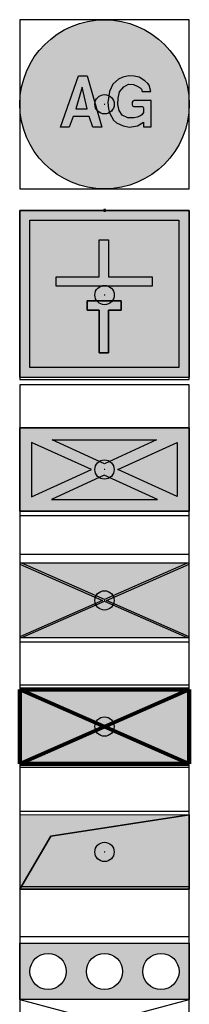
# Model space of a CAD drawing. Header units: millimetres. Extents: x -20879 to 80472, y -12121 to 39016.
# Tile 39 of 63: x 11669 to 12370, y 26573 to 30648. Entities that reach past the tile are written whole.
import ezdxf

# ---------------------------------------------------------------- set-up
doc = ezdxf.new("R2010")
doc.units = ezdxf.units.MM
doc.linetypes.add('0', pattern=[0])
doc.layers.add('DVD-VB-V_TEXT', color=7, linetype='Continuous')
doc.layers.add('FL------_DIV', color=7, linetype='Continuous')
doc.layers.add('RVB-VB-V_Aanwijslijn', color=7, linetype='Continuous', true_color=0xff0001)
doc.styles.add('DVD_ALG 1.8mm_RE', font='arial.ttf', dxfattribs={"height": 1.8})

# ---------------------------------------------------------------- blocks, each defined once
blk = doc.blocks.new('RVB_DIV_001_icon')
at = {"layer": 'FL------_DIV', "linetype": 'Continuous', "true_color": 0xbd3632}
blk.add_hatch(color=15, dxfattribs=at).paths.add_polyline_path([(-3.49999795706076, 0, 1), (3.49999795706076, 0, 1)])
at = {"layer": 'FL------_DIV', "true_color": 0xf4f8f4}
h = blk.add_hatch(color=7, dxfattribs=at)
h.paths.add_polyline_path([(-1.079256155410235, 1.179963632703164), (-0.7230842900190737, 1.179963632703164), (-0.1104327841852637, -0.9544190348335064), (-0.4808725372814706, -0.9544190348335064), (-0.6323716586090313, -0.5129060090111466), (-1.302604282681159, -0.5129060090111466), (-1.456829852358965, -0.9544190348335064), (-1.827242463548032, -0.9544190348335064)])
h.paths.add_polyline_path([(-0.7207063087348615, -0.1840686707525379), (-0.9245013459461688, 0.7040111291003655), (-1.189848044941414, -0.1840686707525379)], flags=16)
h.paths.add_polyline_path([(1.559972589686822, 0.5342871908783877), (1.905446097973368, 0.5341811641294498), (1.839114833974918, 0.7947212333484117), (1.787996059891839, 0.8573904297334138), (1.669835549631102, 0.964871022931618), (1.430268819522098, 1.118561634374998), (1.228322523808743, 1.162622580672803), (1.001206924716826, 1.172882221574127), (0.7480123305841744, 1.12069971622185), (0.5735073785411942, 1.041849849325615), (0.337493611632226, 0.8268115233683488), (0.1983379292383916, 0.5217811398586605), (0.1373640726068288, 0.0785572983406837), (0.1587396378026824, -0.1934203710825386), (0.2037890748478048, -0.3558751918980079), (0.3634377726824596, -0.6545456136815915), (0.4973296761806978, -0.7696272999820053), (0.7681857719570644, -0.8917080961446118), (1.034552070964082, -0.946751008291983), (1.361385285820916, -0.8935791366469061), (1.609102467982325, -0.7358802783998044), (1.609102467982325, -0.9325627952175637), (1.925647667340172, -0.9325627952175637), (1.920785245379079, 0.1567653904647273), (1.766854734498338, 0.1576742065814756), (1.219905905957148, 0.1576742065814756), (1.166600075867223, 0.1239543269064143), (1.144156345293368, 0.08716128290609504), (1.144156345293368, -0.01862123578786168), (1.171810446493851, -0.07288841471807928), (1.203072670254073, -0.08913415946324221), (1.245155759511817, -0.09795177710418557), (1.564908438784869, -0.09795177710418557), (1.597185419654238, -0.1139033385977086), (1.606991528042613, -0.1420389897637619), (1.606991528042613, -0.335968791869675), (1.54238415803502, -0.4337628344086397), (1.463935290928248, -0.4946298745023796), (1.349281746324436, -0.5349224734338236), (1.219665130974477, -0.5641805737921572), (0.9674861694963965, -0.5641805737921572), (0.7318734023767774, -0.4505689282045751), (0.5972075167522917, -0.256639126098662), (0.5467340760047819, -0.009803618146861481), (0.5551506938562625, 0.2546662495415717), (0.6224836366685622, 0.5191089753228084), (0.7907634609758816, 0.7218572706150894), (0.9927097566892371, 0.8364574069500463), (1.197773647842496, 0.8148741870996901), (1.353001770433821, 0.7484193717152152), (1.471270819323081, 0.6745806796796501), (1.523013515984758, 0.6228936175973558)])
at = {"layer": 'Defpoints'}
blk.add_lwpolyline([(-3.5, -3.5), (3.5, -3.5), (3.5, 3.5), (-3.5, 3.5)], close=True, dxfattribs=at)
at = {"layer": 'FL------_DIV', "color": 15, "linetype": '0', "true_color": 0xbd3632}
for p, q in [((-1.827242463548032, -0.9544190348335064), (-1.079256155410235, 1.179963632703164)), ((-1.079256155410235, 1.179963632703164), (-0.7230842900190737, 1.179963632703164)), ((-0.7230842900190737, 1.179963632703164), (-0.1104327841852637, -0.9544190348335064)), ((0.337493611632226, 0.8268115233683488), (0.1983379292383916, 0.5217811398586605)), ((0.5735073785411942, 1.041849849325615), (0.337493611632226, 0.8268115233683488)), ((0.7480123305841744, 1.12069971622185), (0.5735073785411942, 1.041849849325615)), ((1.001206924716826, 1.172882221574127), (0.7480123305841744, 1.12069971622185)), ((0.7907634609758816, 0.7218572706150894), (0.9927097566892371, 0.8364574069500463)), ((0.9927097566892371, 0.8364574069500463), (1.197773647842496, 0.8148741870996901)), ((1.228322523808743, 1.162622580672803), (1.001206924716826, 1.172882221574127)), ((1.430268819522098, 1.118561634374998), (1.228322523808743, 1.162622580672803)), ((1.669835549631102, 0.964871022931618), (1.430268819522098, 1.118561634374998)), ((1.787996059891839, 0.8573904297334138), (1.669835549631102, 0.964871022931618)), ((1.839114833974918, 0.7947212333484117), (1.787996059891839, 0.8573904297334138)), ((0.1983379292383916, 0.5217811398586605), (0.1373640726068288, 0.0785572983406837)), ((0.5551506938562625, 0.2546662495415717), (0.6224836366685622, 0.5191089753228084)), ((0.6224836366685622, 0.5191089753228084), (0.7907634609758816, 0.7218572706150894)), ((1.197773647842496, 0.8148741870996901), (1.353001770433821, 0.7484193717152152)), ((1.353001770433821, 0.7484193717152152), (1.471270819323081, 0.6745806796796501)), ((1.471270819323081, 0.6745806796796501), (1.523013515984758, 0.6228936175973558)), ((1.523013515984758, 0.6228936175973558), (1.559972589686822, 0.5342871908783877)), ((1.559972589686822, 0.5342871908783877), (1.559972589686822, 0.5342871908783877)), ((1.559972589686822, 0.5342871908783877), (1.559972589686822, 0.5342871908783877)), ((1.559972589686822, 0.5342871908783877), (1.905446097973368, 0.5341811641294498)), ((1.559972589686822, 0.5342871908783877), (1.559972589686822, 0.5342871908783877)), ((1.905446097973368, 0.5341811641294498), (1.839114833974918, 0.7947212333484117)), ((0.1373640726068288, 0.0785572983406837), (0.1587396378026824, -0.1934203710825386)), ((0.5467340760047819, -0.009803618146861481), (0.5551506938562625, 0.2546662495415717)), ((1.166600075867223, 0.1239543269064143), (1.144156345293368, 0.08716128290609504)), ((1.144156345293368, 0.08716128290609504), (1.144156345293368, -0.01862123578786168)), ((1.219905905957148, 0.1576742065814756), (1.166600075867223, 0.1239543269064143)), ((1.766854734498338, 0.1576742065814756), (1.219905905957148, 0.1576742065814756)), ((1.920785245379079, 0.1567653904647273), (1.766854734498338, 0.1576742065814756)), ((1.925647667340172, -0.9325627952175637), (1.920785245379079, 0.1567653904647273)), ((0.1587396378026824, -0.1934203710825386), (0.2037890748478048, -0.3558751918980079)), ((0.2037890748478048, -0.3558751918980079), (0.3634377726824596, -0.6545456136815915)), ((0.5972075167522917, -0.256639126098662), (0.5467340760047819, -0.009803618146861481)), ((0.7318734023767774, -0.4505689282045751), (0.5972075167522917, -0.256639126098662)), ((1.144156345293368, -0.01862123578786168), (1.171810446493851, -0.07288841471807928)), ((1.171810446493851, -0.07288841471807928), (1.203072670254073, -0.08913415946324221)), ((1.203072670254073, -0.08913415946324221), (1.245155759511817, -0.09795177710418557)), ((1.245155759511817, -0.09795177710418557), (1.564908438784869, -0.09795177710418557)), ((1.606991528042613, -0.335968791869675), (1.54238415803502, -0.4337628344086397)), ((1.564908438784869, -0.09795177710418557), (1.597185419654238, -0.1139033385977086)), ((1.597185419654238, -0.1139033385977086), (1.606991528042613, -0.1420389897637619)), ((1.606991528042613, -0.1420389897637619), (1.606991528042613, -0.335968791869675)), ((-1.302604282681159, -0.5129060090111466), (-1.456829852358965, -0.9544190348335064)), ((-0.6323716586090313, -0.5129060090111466), (-1.302604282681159, -0.5129060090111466)), ((-0.4808725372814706, -0.9544190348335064), (-0.6323716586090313, -0.5129060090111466)), ((0.3634377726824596, -0.6545456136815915), (0.4973296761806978, -0.7696272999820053)), ((0.4973296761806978, -0.7696272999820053), (0.7681857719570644, -0.8917080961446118)), ((0.9674861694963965, -0.5641805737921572), (0.7318734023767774, -0.4505689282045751)), ((1.219665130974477, -0.5641805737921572), (0.9674861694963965, -0.5641805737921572)), ((1.349281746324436, -0.5349224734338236), (1.219665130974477, -0.5641805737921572)), ((1.463935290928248, -0.4946298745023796), (1.349281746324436, -0.5349224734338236)), ((1.361385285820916, -0.8935791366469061), (1.609102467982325, -0.7358802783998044)), ((1.54238415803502, -0.4337628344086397), (1.463935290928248, -0.4946298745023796)), ((1.609102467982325, -0.7358802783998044), (1.609102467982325, -0.9325627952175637)), ((-1.456829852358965, -0.9544190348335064), (-1.827242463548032, -0.9544190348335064)), ((-0.1104327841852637, -0.9544190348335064), (-0.4808725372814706, -0.9544190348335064)), ((0.7681857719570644, -0.8917080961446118), (1.034552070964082, -0.946751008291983)), ((1.034552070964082, -0.946751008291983), (1.361385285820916, -0.8935791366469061)), ((1.609102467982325, -0.9325627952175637), (1.925647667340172, -0.9325627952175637))]:
    blk.add_line(p, q, dxfattribs=at)
at = {"layer": 'FL------_DIV', "color": 1, "linetype": '0'}
for p, q in [((-0.9245013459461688, 0.7040111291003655), (-1.189848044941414, -0.1840686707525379)), ((-0.7207063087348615, -0.1840686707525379), (-0.9245013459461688, 0.7040111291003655)), ((-1.189848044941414, -0.1840686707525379), (-0.7207063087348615, -0.1840686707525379))]:
    blk.add_line(p, q, dxfattribs=at)
at = {"layer": 'FL------_DIV', "color": 250, "linetype": '0', "true_color": 0x2e3032}
blk.add_circle((0, 0), 3.49999795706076, dxfattribs=at)
blk = doc.blocks.new('RVB_DIV_001')
at = {"layer": 'RVB-VB-V_Aanwijslijn'}
h = blk.add_hatch(color=256, dxfattribs=at)
h.dxf.hatch_style = 1
edge = h.paths.add_edge_path()
edge.add_arc((0, 0), 0.4, 0, 360)
at = {"layer": 'Defpoints'}
for points in [[(-0.01081208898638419, 0.007751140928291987), (0.01081208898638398, 0.007751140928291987)], [(-1.110223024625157e-16, 0.01657545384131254), (-1.040834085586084e-16, 0.007751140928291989)]]:
    blk.add_lwpolyline(points, dxfattribs=at)
at = {"layer": 'RVB-VB-V_Aanwijslijn'}
blk.add_line((0, 0.01033485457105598), (0, 0), dxfattribs=at)
blk.add_circle((0, 0), 0.4, dxfattribs=at)
blk.add_blockref('RVB_DIV_001_icon', (5.833335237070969e-08, 0))
at = {"layer": 'DVD-VB-V_TEXT', "lineweight": 5, "style": 'DVD_ALG 1.8mm_RE', "flags": 1}
for tag, p in [('$BI_CODE', (8.116369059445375, 7.27978412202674)), ('$RUIMTECODE', (8.120812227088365, 5.039125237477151)), ('$FABRIKANT', (8.125255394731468, 2.798466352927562)), ('$NADERE_LOCATIEBEPALING', (8.138584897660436, -3.923510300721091))]:
    blk.add_attdef(tag, p, '', height=1.4, dxfattribs=at)
blk = doc.blocks.new('RVB_DIV_002_icon')
at = {"layer": 'FL------_DIV', "linetype": 'Continuous', "true_color": 0x2e3032}
h = blk.add_hatch(color=250, dxfattribs=at)
h.paths.add_polyline_path([(-3.5, 3.5), (-3.50555615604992, -3.394958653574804), (3.500007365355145, -3.394958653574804), (3.500007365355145, 3.5)])
h.paths.add_polyline_path([(3.064029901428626, 3.093998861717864), (3.064029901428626, -2.995952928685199), (-3.088236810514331, -2.995952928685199), (-3.088236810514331, 3.093998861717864)], flags=16)
at = {"layer": 'FL------_DIV', "true_color": 0xf4f8f4}
h = blk.add_hatch(color=7, dxfattribs=at)
h.paths.add_polyline_path([(3.064029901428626, 3.093998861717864), (-3.088236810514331, 3.093998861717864), (-3.088236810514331, -2.995952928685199), (3.064029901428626, -2.995952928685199)])
h.paths.add_polyline_path([(1.970101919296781, 0.7535926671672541), (1.970101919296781, 0.3628558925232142), (-1.997618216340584, 0.3628558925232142), (-1.997618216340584, 0.7535926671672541), (-0.2280226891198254, 0.7535926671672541), (-0.2280226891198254, 2.283222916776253), (-0.02962011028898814, 2.283222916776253), (0.1608138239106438, 2.283222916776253), (0.1608138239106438, 0.7535926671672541)], flags=16)
at = {"layer": 'FL------_DIV', "linetype": 'Continuous', "true_color": 0xbd3632}
h = blk.add_hatch(color=15, dxfattribs=at)
h.paths.add_polyline_path([(-0.2280226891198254, 0.7535926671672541), (-1.997618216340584, 0.7535926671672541), (-1.997618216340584, 0.3628558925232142), (1.970101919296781, 0.3628558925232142), (1.970101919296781, 0.7535926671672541), (0.1608138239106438, 0.7535926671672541), (0.1608138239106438, 2.283222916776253), (-0.2280226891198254, 2.283222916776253)])
h.paths.add_polyline_path([(0.1572219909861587, -0.6300780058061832), (0.6918332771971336, -0.6300780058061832), (0.6918332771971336, -0.2380536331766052), (-0.7142116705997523, -0.2380536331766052), (-0.7142116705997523, -0.6300780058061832), (-0.2277215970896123, -0.6300780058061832), (-0.2277215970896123, -2.39433833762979), (-0.03523473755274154, -2.39433833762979), (0.1572219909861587, -2.39433833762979)])
at = {"layer": 'Defpoints'}
blk.add_lwpolyline([(-3.5, -3.5), (3.5, -3.5), (3.5, 3.5), (-3.5, 3.5)], close=True, dxfattribs=at)
at = {"layer": 'FL------_DIV', "color": 18, "linetype": '0', "true_color": 0x000000}
for p, q in [((-3.50555615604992, -3.394958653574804), (-3.5, 3.5)), ((-3.5, 3.5), (3.500007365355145, 3.5)), ((-3.088236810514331, 3.093998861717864), (3.064029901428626, 3.093998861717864)), ((-3.088236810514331, -2.995952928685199), (-3.088236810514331, 3.093998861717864)), ((3.064029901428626, 3.093998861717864), (3.064029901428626, -2.995952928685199)), ((3.064029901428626, -2.995952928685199), (-3.088236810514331, -2.995952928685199))]:
    blk.add_line(p, q, dxfattribs=at)
at = {"layer": 'FL------_DIV', "color": 250, "linetype": '0', "true_color": 0x2e3032}
blk.add_line((3.500007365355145, 3.5), (3.500007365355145, -3.394958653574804), dxfattribs=at)
at = {"layer": 'FL------_DIV', "color": 7, "true_color": 0xffffff}
for p, q in [((-3.088236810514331, 3.093998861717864), (3.064029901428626, 3.093998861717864)), ((-3.088236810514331, -2.995952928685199), (-3.088236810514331, 3.093998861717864)), ((3.064029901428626, 3.093998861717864), (3.064029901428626, -2.995952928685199)), ((3.064029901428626, -2.995952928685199), (-3.088236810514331, -2.995952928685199))]:
    blk.add_line(p, q, dxfattribs=at)
at = {"layer": 'FL------_DIV', "color": 7, "linetype": '0'}
for p, q in [((-0.2280226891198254, 0.7535926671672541), (-0.2280226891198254, 2.283222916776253)), ((-0.2280226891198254, 2.283222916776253), (0.1608138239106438, 2.283222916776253)), ((-0.2280226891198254, 2.283222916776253), (-0.02962011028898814, 2.283222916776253)), ((-0.2280226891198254, 0.7535926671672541), (-0.2280226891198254, 2.283222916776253)), ((-0.03633229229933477, 2.283222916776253), (0.1608138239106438, 2.283222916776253)), ((0.1608138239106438, 2.283222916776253), (0.1608138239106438, 0.7535926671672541)), ((-1.997618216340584, 0.3628558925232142), (-1.997618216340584, 0.7535926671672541)), ((-1.997618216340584, 0.7535926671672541), (-0.2280226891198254, 0.7535926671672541)), ((-1.997618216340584, 0.7535926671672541), (-0.2280226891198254, 0.7535926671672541)), ((-1.997618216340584, 0.3628558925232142), (-1.997618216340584, 0.7535926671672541)), ((0.1608138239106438, 0.7535926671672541), (1.970101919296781, 0.7535926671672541)), ((0.1608138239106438, 0.7535926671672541), (1.970101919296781, 0.7535926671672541)), ((1.970101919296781, 0.7535926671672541), (1.970101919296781, 0.3628558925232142)), ((1.970101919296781, 0.7535926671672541), (1.970101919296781, 0.3628558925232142)), ((1.970101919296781, 0.3628558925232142), (-1.997618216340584, 0.3628558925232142)), ((1.970101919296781, 0.3628558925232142), (-1.997618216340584, 0.3628558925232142)), ((-0.7142116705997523, -0.6300780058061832), (-0.7142116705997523, -0.2380536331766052)), ((-0.7142116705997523, -0.2380536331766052), (0.6918332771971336, -0.2380536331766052)), ((-0.7142116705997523, -0.2380536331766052), (-0.7142116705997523, -0.6300780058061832)), ((0.6918332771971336, -0.2380536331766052), (-0.7142116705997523, -0.2380536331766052)), ((0.6918332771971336, -0.2380536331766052), (0.6918332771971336, -0.6300780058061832)), ((0.6918332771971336, -0.6300780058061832), (0.6918332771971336, -0.2380536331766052)), ((-0.2277215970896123, -0.6300780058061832), (-0.7142116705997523, -0.6300780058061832)), ((-0.7142116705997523, -0.6300780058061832), (-0.2277215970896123, -0.6300780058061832)), ((-0.2277215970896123, -2.39433833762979), (-0.2277215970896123, -0.6300780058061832)), ((-0.2277215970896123, -0.6300780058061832), (-0.2277215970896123, -2.39433833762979)), ((0.6918332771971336, -0.6300780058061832), (0.1572219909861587, -0.6300780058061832)), ((0.1572219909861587, -0.6300780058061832), (0.1572219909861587, -2.39433833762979)), ((0.1572219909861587, -0.6300780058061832), (0.6918332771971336, -0.6300780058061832)), ((0.1572219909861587, -2.39433833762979), (0.1572219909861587, -0.6300780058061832)), ((-0.03523473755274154, -2.39433833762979), (-0.2277215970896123, -2.39433833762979)), ((-0.2277215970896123, -2.39433833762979), (-0.03523473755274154, -2.39433833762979)), ((0.1572219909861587, -2.39433833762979), (-0.03523473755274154, -2.39433833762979)), ((-0.035142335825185, -2.39433833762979), (0.1572219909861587, -2.39433833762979))]:
    blk.add_line(p, q, dxfattribs=at)
at = {"layer": 'FL------_DIV', "color": 250, "linetype": 'Continuous', "true_color": 0x2e3032}
blk.add_line((-3.50555615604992, -3.394958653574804), (3.500007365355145, -3.394958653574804), dxfattribs=at)
blk = doc.blocks.new('RVB_DIV_002')
at = {"layer": 'RVB-VB-V_Aanwijslijn'}
h = blk.add_hatch(color=256, dxfattribs=at)
h.dxf.hatch_style = 1
edge = h.paths.add_edge_path()
edge.add_arc((0, 0), 0.4, 0, 360)
at = {"layer": 'Defpoints'}
for points in [[(-0.01081208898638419, 0.007751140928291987), (0.01081208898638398, 0.007751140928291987)], [(-1.110223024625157e-16, 0.01657545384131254), (-1.040834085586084e-16, 0.007751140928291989)]]:
    blk.add_lwpolyline(points, dxfattribs=at)
at = {"layer": 'RVB-VB-V_Aanwijslijn'}
blk.add_line((0, 0.01033485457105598), (0, 0), dxfattribs=at)
blk.add_circle((0, 0), 0.4, dxfattribs=at)
blk.add_blockref('RVB_DIV_002_icon', (5.833335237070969e-08, 0))
at = {"layer": 'DVD-VB-V_TEXT', "lineweight": 5, "style": 'DVD_ALG 1.8mm_RE', "flags": 1}
for tag, p in [('$BI_CODE', (8.116369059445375, 7.27978412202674)), ('$RUIMTECODE', (8.120812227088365, 5.039125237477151)), ('$NADERE_LOCATIEBEPALING', (8.138584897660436, -3.923510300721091))]:
    blk.add_attdef(tag, p, '', height=1.4, dxfattribs=at)
blk = doc.blocks.new('RVB_DIV_005_icon')
at = {"layer": 'FL------_DIV', "true_color": 0x2e3032}
h = blk.add_hatch(color=250, dxfattribs=at)
h.dxf.hatch_style = 1
h.paths.add_polyline_path([(-3.5, 1.725973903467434), (-3.5, -1.725973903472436), (3.499999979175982, -1.725973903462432), (3.499999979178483, 1.725973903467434)])
h.paths.add_polyline_path([(0.5490195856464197, -0.003810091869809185), (3.004357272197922, 1.116358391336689), (3.004357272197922, -1.116358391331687)], flags=16)
h.paths.add_polyline_path([(-1.863099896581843e-08, 0.2324159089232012), (-2.165577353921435, 1.223041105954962), (2.150326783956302, 1.223041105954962)], flags=16)
h.paths.add_polyline_path([(2.196078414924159, -1.238281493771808), (-2.196078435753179, -1.238281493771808), (-0.007625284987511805, -0.2400361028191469)], flags=16)
h.paths.add_polyline_path([(-0.5413943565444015, -0.003810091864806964), (-3.011982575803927, -1.123978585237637), (-3.011982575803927, 1.116358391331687)], flags=16)
at = {"layer": 'FL------_DIV', "true_color": 0xf4f8f4}
h = blk.add_hatch(color=7, dxfattribs=at)
h.paths.add_polyline_path([(-2.165577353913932, 1.223041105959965), (-1.863099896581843e-08, 0.232415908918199), (2.150326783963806, 1.223041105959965)])
h.paths.add_polyline_path([(3.004357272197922, -1.116358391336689), (3.004357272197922, 1.116358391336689), (0.5490195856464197, -0.003810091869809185)])
h.paths.add_polyline_path([(2.196078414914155, -1.238281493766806), (-0.007625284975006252, -0.2400361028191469), (-2.19607843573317, -1.238281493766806)])
h.paths.add_polyline_path([(-3.011982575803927, 1.116358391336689), (-3.011982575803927, -1.123978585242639), (-0.5413943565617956, -0.003810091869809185)])
at = {"layer": 'Defpoints'}
blk.add_lwpolyline([(-3.5, -3.5), (3.5, -3.5), (3.5, 3.5), (-3.5, 3.5)], close=True, dxfattribs=at)
at = {"layer": 'FL------_DIV', "color": 250, "true_color": 0x2e3032}
for p, q in [((-3.5, -1.725973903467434), (-3.5, 1.725973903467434)), ((-3.5, 1.725973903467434), (3.499999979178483, 1.725973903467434)), ((3.499999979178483, 1.725973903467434), (-3.5, 1.725973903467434)), ((-3.5, 1.725973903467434), (-3.5, -1.725973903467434)), ((3.499999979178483, 1.725973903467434), (3.499999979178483, -1.725973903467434)), ((3.499999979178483, -1.725973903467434), (3.499999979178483, 1.725973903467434)), ((3.499999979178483, -1.725973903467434), (-3.5, -1.725973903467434)), ((-3.5, -1.725973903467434), (3.499999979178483, -1.725973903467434))]:
    blk.add_line(p, q, dxfattribs=at)
at = {"layer": 'FL------_DIV', "color": 7}
for p, q in [((-2.165577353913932, 1.223041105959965), (2.150326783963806, 1.223041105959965)), ((-1.863099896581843e-08, 0.232415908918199), (-2.165577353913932, 1.223041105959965)), ((2.150326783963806, 1.223041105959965), (-1.863099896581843e-08, 0.232415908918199)), ((-3.011982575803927, 1.116358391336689), (-3.011982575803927, -1.123978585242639)), ((-0.5413943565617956, -0.003810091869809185), (-3.011982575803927, 1.116358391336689)), ((0.5490195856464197, -0.003810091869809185), (3.004357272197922, 1.116358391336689)), ((3.004357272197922, 1.116358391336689), (3.004357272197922, -1.116358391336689)), ((-3.011982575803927, -1.123978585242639), (-0.5413943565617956, -0.003810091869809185)), ((-0.007625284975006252, -0.2400361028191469), (-2.19607843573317, -1.238281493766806)), ((2.196078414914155, -1.238281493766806), (-0.007625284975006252, -0.2400361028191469)), ((3.004357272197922, -1.116358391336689), (0.5490195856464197, -0.003810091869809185)), ((-2.19607843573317, -1.238281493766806), (2.196078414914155, -1.238281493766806))]:
    blk.add_line(p, q, dxfattribs=at)
blk = doc.blocks.new('RVB_DIV_005')
at = {"layer": 'RVB-VB-V_Aanwijslijn'}
h = blk.add_hatch(color=256, dxfattribs=at)
h.dxf.hatch_style = 1
edge = h.paths.add_edge_path()
edge.add_arc((0, 0), 0.4, 0, 360)
at = {"layer": 'Defpoints'}
for points in [[(-0.01081208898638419, 0.007751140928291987), (0.01081208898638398, 0.007751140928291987)], [(-1.110223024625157e-16, 0.01657545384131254), (-1.040834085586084e-16, 0.007751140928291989)]]:
    blk.add_lwpolyline(points, dxfattribs=at)
at = {"layer": 'RVB-VB-V_Aanwijslijn'}
blk.add_line((0, 0.01033485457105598), (0, 0), dxfattribs=at)
blk.add_circle((0, 0), 0.4, dxfattribs=at)
blk.add_blockref('RVB_DIV_005_icon', (5.833335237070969e-08, 0))
at = {"layer": 'DVD-VB-V_TEXT', "lineweight": 5, "style": 'DVD_ALG 1.8mm_RE', "flags": 1}
for tag, p in [('$BI_CODE', (8.116369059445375, 7.27978412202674)), ('$RUIMTECODE', (8.120812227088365, 5.039125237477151)), ('$NADERE_LOCATIEBEPALING', (8.138584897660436, -3.923510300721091))]:
    blk.add_attdef(tag, p, '', height=1.4, dxfattribs=at)
blk = doc.blocks.new('RVB_DIV_006_icon')
at = {"layer": 'FL------_DIV', "true_color": 0xbd3632}
blk.add_hatch(color=15, dxfattribs=at).paths.add_polyline_path([(0.08523734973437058, 6.219238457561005e-10), (3.499999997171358, 1.50173046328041), (3.499999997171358, 1.53921579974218), (3.414762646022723, 1.53921579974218), (-1.414264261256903e-09, 0.0374853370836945), (-3.414762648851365, 1.53921579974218), (-3.500000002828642, 1.53921579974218), (-3.5, 1.50173046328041), (-0.0852373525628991, 6.219238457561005e-10), (-3.5, -1.501730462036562), (-3.5, -1.539215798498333), (-3.414762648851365, -1.539215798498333), (-1.414264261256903e-09, -0.03748533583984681), (3.414762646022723, -1.539215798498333), (3.499999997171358, -1.539215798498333), (3.499999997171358, -1.501730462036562)])
at = {"layer": 'FL------_DIV', "true_color": 0xf4f8f4}
for points in [[(-3.5, 1.50173046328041), (-3.5, -1.501730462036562), (-0.0852373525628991, 6.219238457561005e-10)], [(-3.414762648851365, 1.53921579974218), (-1.414264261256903e-09, 0.0374853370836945), (3.414762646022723, 1.53921579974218)], [(3.499999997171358, 1.50173046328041), (0.08523734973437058, 6.219238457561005e-10), (3.499999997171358, -1.501730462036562)], [(3.414762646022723, -1.539215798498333), (-1.414264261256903e-09, -0.03748533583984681), (-3.414762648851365, -1.539215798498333)]]:
    blk.add_hatch(color=7, dxfattribs=at).paths.add_polyline_path(points)
at = {"layer": 'Defpoints'}
blk.add_lwpolyline([(-3.5, -3.5), (3.5, -3.5), (3.5, 3.5), (-3.5, 3.5)], close=True, dxfattribs=at)
at = {"layer": 'FL------_DIV', "color": 250, "true_color": 0x2e3032}
for p, q in [((-3.5, 1.539215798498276), (-3.5, -1.539215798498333)), ((3.499999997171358, 1.53921579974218), (-3.500000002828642, 1.53921579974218)), ((3.499999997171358, -1.539215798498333), (3.499999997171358, 1.53921579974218)), ((-3.5, -1.539215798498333), (3.499999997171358, -1.539215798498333))]:
    blk.add_line(p, q, dxfattribs=at)
at = {"layer": 'FL------_DIV', "color": 15, "true_color": 0xbd3632}
for p, q in [((-3.414762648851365, 1.53921579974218), (-3.500000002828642, 1.53921579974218)), ((-3.500000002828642, 1.53921579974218), (-3.5, 1.50173046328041)), ((-3.5, 1.50173046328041), (-0.0852373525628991, 6.219238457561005e-10)), ((-1.414264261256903e-09, 0.0374853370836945), (-3.414762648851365, 1.53921579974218)), ((3.414762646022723, 1.53921579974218), (-1.414264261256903e-09, 0.0374853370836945)), ((0.08523734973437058, 6.219238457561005e-10), (3.499999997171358, 1.50173046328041)), ((3.499999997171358, 1.53921579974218), (3.414762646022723, 1.53921579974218)), ((3.499999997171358, 1.50173046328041), (3.499999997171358, 1.53921579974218)), ((-0.0852373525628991, 6.219238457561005e-10), (-3.5, -1.501730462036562)), ((3.499999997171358, -1.501730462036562), (0.08523734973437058, 6.219238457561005e-10)), ((-3.414762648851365, -1.539215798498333), (-1.414264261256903e-09, -0.03748533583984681)), ((-1.414264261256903e-09, -0.03748533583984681), (3.414762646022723, -1.539215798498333)), ((-3.5, -1.501730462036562), (-3.5, -1.539215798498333)), ((-3.5, -1.539215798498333), (-3.414762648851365, -1.539215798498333)), ((3.414762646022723, -1.539215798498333), (3.499999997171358, -1.539215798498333)), ((3.499999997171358, -1.539215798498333), (3.499999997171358, -1.501730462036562))]:
    blk.add_line(p, q, dxfattribs=at)
blk = doc.blocks.new('RVB_DIV_006')
at = {"layer": 'RVB-VB-V_Aanwijslijn'}
h = blk.add_hatch(color=256, dxfattribs=at)
h.dxf.hatch_style = 1
edge = h.paths.add_edge_path()
edge.add_arc((0, 0), 0.4, 0, 360)
at = {"layer": 'Defpoints'}
for points in [[(-0.01081208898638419, 0.007751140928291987), (0.01081208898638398, 0.007751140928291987)], [(-1.110223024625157e-16, 0.01657545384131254), (-1.040834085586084e-16, 0.007751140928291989)]]:
    blk.add_lwpolyline(points, dxfattribs=at)
at = {"layer": 'RVB-VB-V_Aanwijslijn'}
blk.add_line((0, 0.01033485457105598), (0, 0), dxfattribs=at)
blk.add_circle((0, 0), 0.4, dxfattribs=at)
blk.add_blockref('RVB_DIV_006_icon', (5.833335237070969e-08, 0))
at = {"layer": 'DVD-VB-V_TEXT', "lineweight": 5, "style": 'DVD_ALG 1.8mm_RE', "flags": 1}
for tag, p in [('$BI_CODE', (8.116369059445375, 7.27978412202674)), ('$RUIMTECODE', (8.120812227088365, 5.039125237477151)), ('$NADERE_LOCATIEBEPALING', (8.138584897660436, -3.923510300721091))]:
    blk.add_attdef(tag, p, '', height=1.4, dxfattribs=at)
blk = doc.blocks.new('RVB_DIV_007_icon')
at = {"layer": 'FL------_DIV', "lineweight": 100, "true_color": 0xffffff}
blk.add_hatch(color=7, dxfattribs=at).paths.add_polyline_path([(-3.5, -1.539215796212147), (3.500000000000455, -1.539215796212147), (3.500000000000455, 1.539215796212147), (-3.5, 1.539215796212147)])
at = {"layer": 'FL------_DIV', "lineweight": 100, "true_color": 0xbd3632}
for points in [[(3.500000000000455, 1.539215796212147), (-3.499999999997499, 1.53921579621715), (-1.023181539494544e-12, 2.501110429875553e-12)], [(8.981260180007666e-12, 7.503331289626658e-12), (-3.500000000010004, -1.539215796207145), (3.499999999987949, -1.539215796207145)]]:
    blk.add_hatch(color=15, dxfattribs=at).paths.add_polyline_path(points)
at = {"layer": 'Defpoints'}
blk.add_lwpolyline([(-3.5, -3.5), (3.5, -3.5), (3.5, 3.5), (-3.5, 3.5)], close=True, dxfattribs=at)
at = {"layer": 'FL------_DIV', "color": 250, "lineweight": 100, "true_color": 0x2e3032}
for p, q in [((3.500000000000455, 1.539215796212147), (-3.5, 1.539215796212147)), ((-3.5, 1.539215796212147), (-3.5, -1.539215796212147)), ((-3.5, -1.539215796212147), (3.500000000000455, 1.539215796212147)), ((-3.5, 1.539215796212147), (3.500000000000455, -1.539215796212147)), ((3.500000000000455, -1.539215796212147), (3.500000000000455, 1.539215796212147)), ((-3.5, -1.539215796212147), (3.500000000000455, -1.539215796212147))]:
    blk.add_line(p, q, dxfattribs=at)
blk = doc.blocks.new('RVB_DIV_007')
at = {"layer": 'RVB-VB-V_Aanwijslijn'}
h = blk.add_hatch(color=256, dxfattribs=at)
h.dxf.hatch_style = 1
edge = h.paths.add_edge_path()
edge.add_arc((0, 0), 0.4, 0, 360)
at = {"layer": 'Defpoints'}
for points in [[(-0.01081208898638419, 0.007751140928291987), (0.01081208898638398, 0.007751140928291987)], [(-1.110223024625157e-16, 0.01657545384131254), (-1.040834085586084e-16, 0.007751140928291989)]]:
    blk.add_lwpolyline(points, dxfattribs=at)
at = {"layer": 'RVB-VB-V_Aanwijslijn'}
blk.add_line((0, 0.01033485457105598), (0, 0), dxfattribs=at)
blk.add_circle((0, 0), 0.4, dxfattribs=at)
blk.add_blockref('RVB_DIV_007_icon', (5.833335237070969e-08, 0))
at = {"layer": 'DVD-VB-V_TEXT', "lineweight": 5, "style": 'DVD_ALG 1.8mm_RE', "flags": 1}
for tag, p in [('$BI_CODE', (8.116369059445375, 7.27978412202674)), ('$RUIMTECODE', (8.120812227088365, 5.039125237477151)), ('$NADERE_LOCATIEBEPALING', (8.138584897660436, -3.923510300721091))]:
    blk.add_attdef(tag, p, '', height=1.4, dxfattribs=at)
blk = doc.blocks.new('RVB_DIV_008_icon')
at = {"layer": 'FL------_DIV', "true_color": 0xbd3632}
h = blk.add_hatch(color=15, dxfattribs=at)
edge = h.paths.add_edge_path()
edge.add_line((-3.499999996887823, -1.539215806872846), (-3.499999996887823, 1.539215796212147))
edge.add_line((-3.499999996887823, 1.539215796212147), (3.500000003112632, 1.539215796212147))
edge.add_line((3.500000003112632, 1.539215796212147), (-2.221360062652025, 0.6503949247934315))
edge.add_line((-2.221360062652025, 0.6503949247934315), (-3.499999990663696, -1.539215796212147))
at = {"layer": 'FL------_DIV', "true_color": 0xf4f8f4}
blk.add_hatch(color=7, dxfattribs=at).paths.add_polyline_path([(-2.221360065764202, 0.6503949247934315), (-3.499999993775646, -1.539215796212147), (3.500000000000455, -1.539215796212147), (3.500000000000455, 1.539215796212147)])
at = {"layer": 'Defpoints'}
blk.add_lwpolyline([(-3.5, -3.5), (3.5, -3.5), (3.5, 3.5), (-3.5, 3.5)], close=True, dxfattribs=at)
at = {"layer": 'FL------_DIV', "color": 250, "linetype": 'Continuous', "lineweight": 0, "true_color": 0x2e3032}
for p, q in [((3.500000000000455, 1.539215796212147), (-3.5, 1.539215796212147)), ((-3.5, 1.539215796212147), (-3.5, -1.539215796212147)), ((3.500000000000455, -1.539215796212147), (3.500000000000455, 1.539215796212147)), ((-3.5, -1.539215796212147), (3.500000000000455, -1.539215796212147))]:
    blk.add_line(p, q, dxfattribs=at)
at = {"layer": 'FL------_DIV', "color": 250, "linetype": 'Continuous', "true_color": 0x2e3032}
for p, q in [((3.500000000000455, 1.539215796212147), (-2.221360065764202, 0.6503949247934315)), ((-2.221360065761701, 0.6503949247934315), (-3.499999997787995, -1.539215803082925))]:
    blk.add_line(p, q, dxfattribs=at)
at = {"layer": 'FL------_DIV', "color": 250, "true_color": 0x2e3032}
for p, q in [((-2.221360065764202, 0.6503949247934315), (3.500000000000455, 1.539215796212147)), ((3.500000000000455, 1.539215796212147), (3.500000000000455, -1.539215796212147)), ((-3.499999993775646, -1.539215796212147), (-2.221360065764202, 0.6503949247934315)), ((-3.5, -1.539215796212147), (3.499999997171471, -1.539215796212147)), ((3.500000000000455, -1.539215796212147), (-3.5, -1.53921580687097))]:
    blk.add_line(p, q, dxfattribs=at)
at = {"layer": 'FL------_DIV', "color": 15, "true_color": 0xbd3632}
for p, q in [((-3.5, -1.539215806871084), (-3.5, -1.576701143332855)), ((3.499999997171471, -1.576701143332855), (3.499999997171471, -1.539215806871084))]:
    blk.add_line(p, q, dxfattribs=at)
blk = doc.blocks.new('RVB_DIV_008')
at = {"layer": 'RVB-VB-V_Aanwijslijn'}
h = blk.add_hatch(color=256, dxfattribs=at)
h.dxf.hatch_style = 1
edge = h.paths.add_edge_path()
edge.add_arc((0, 0), 0.4, 0, 360)
at = {"layer": 'Defpoints'}
for points in [[(-0.01081208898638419, 0.007751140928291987), (0.01081208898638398, 0.007751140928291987)], [(-1.110223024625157e-16, 0.01657545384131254), (-1.040834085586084e-16, 0.007751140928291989)]]:
    blk.add_lwpolyline(points, dxfattribs=at)
at = {"layer": 'RVB-VB-V_Aanwijslijn'}
blk.add_line((0, 0.01033485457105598), (0, 0), dxfattribs=at)
blk.add_circle((0, 0), 0.4, dxfattribs=at)
blk.add_blockref('RVB_DIV_008_icon', (5.833335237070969e-08, 0))
at = {"layer": 'DVD-VB-V_TEXT', "lineweight": 5, "style": 'DVD_ALG 1.8mm_RE', "flags": 1}
for tag, p in [('$BI_CODE', (8.116369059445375, 7.27978412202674)), ('$RUIMTECODE', (8.120812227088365, 5.039125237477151)), ('$NADERE_LOCATIEBEPALING', (8.138584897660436, -3.923510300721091))]:
    blk.add_attdef(tag, p, '', height=1.4, dxfattribs=at)
blk = doc.blocks.new('RVB_DIV_009_icon')
at = {"layer": 'FL------_DIV', "true_color": 0xf4f8f4}
h = blk.add_hatch(color=7, dxfattribs=at)
h.paths.add_polyline_path([(3.5, 1.166724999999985), (-3.5, 1.166724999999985), (-3.5, -1.166724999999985), (3.5, -1.166724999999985)])
h.paths.add_polyline_path([(1.586921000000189, 0, -1), (3.08032900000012, 0, -1)], flags=16)
h.paths.add_polyline_path([(-0.7465290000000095, 0, -1), (0.7468790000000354, 0, -1)], flags=16)
h.paths.add_polyline_path([(-3.079978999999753, 0, -1), (-1.586570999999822, 0, -1)], flags=16)
at = {"layer": 'Defpoints'}
blk.add_lwpolyline([(-3.5, -3.5), (3.5, -3.5), (3.5, 3.5), (-3.5, 3.5)], close=True, dxfattribs=at)
at = {"layer": 'FL------_DIV', "color": 250, "lineweight": 30, "true_color": 0x2e3032}
for points in [[(-3.5, 1.166724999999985), (3.5, 1.166724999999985), (3.5, -1.166724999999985), (-3.5, -1.166724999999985)], [(0.0003500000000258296, -2.099999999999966), (3.5, -1.166724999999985), (-3.5, -1.166724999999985)]]:
    blk.add_lwpolyline(points, close=True, dxfattribs=at)
at = {"layer": 'FL------_DIV', "color": 7, "lineweight": 30, "true_color": 0xf4f8f4}
blk.add_lwpolyline([(0.0003500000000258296, -2.099999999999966), (3.5, -1.166724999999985), (-3.5, -1.166724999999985)], close=True, dxfattribs=at)
at = {"layer": 'FL------_DIV', "color": 250, "true_color": 0x2e3032}
for centre in [(-2.33327499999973, 0), (0.0001750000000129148, 0), (2.333625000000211, 0)]:
    blk.add_circle(centre, 0.746704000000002, dxfattribs=at)
blk = doc.blocks.new('*U731')
blk.add_blockref('RVB_DIV_009_icon', (5.833335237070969e-08, 0))
at = {"layer": 'DVD-VB-V_TEXT', "lineweight": 5, "style": 'DVD_ALG 1.8mm_RE', "flags": 1}
for tag, p in [('$BI_CODE', (8.116369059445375, 7.27978412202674)), ('$RUIMTECODE', (8.120812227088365, 5.039125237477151))]:
    blk.add_attdef(tag, p, '', height=1.4, dxfattribs=at)

msp = doc.modelspace()

# ---------------------------------------------------------------- block references
at = {"xscale": 100, "yscale": 100, "zscale": 100}
for name, p in [('RVB_DIV_001', (12019.72079623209, 30298.0572691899)), ('RVB_DIV_002', (12019.720422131, 29508.40385720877)), ('RVB_DIV_005', (12019.44298363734, 28786.28277691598)), ('RVB_DIV_006', (12019.44298287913, 28244.5246365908)), ('RVB_DIV_007', (12019.44298273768, 27722.38479550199)), ('RVB_DIV_008', (12019.44298273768, 27203.52224512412)), ('*U731', (12019.4429827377, 26709.04642113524))]:
    msp.add_blockref(name, p, dxfattribs=at)
msp.add_blockref('RVB_DIV_005', (12019.72079623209, 29858.40385720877))

doc.saveas('drawing.dxf')
